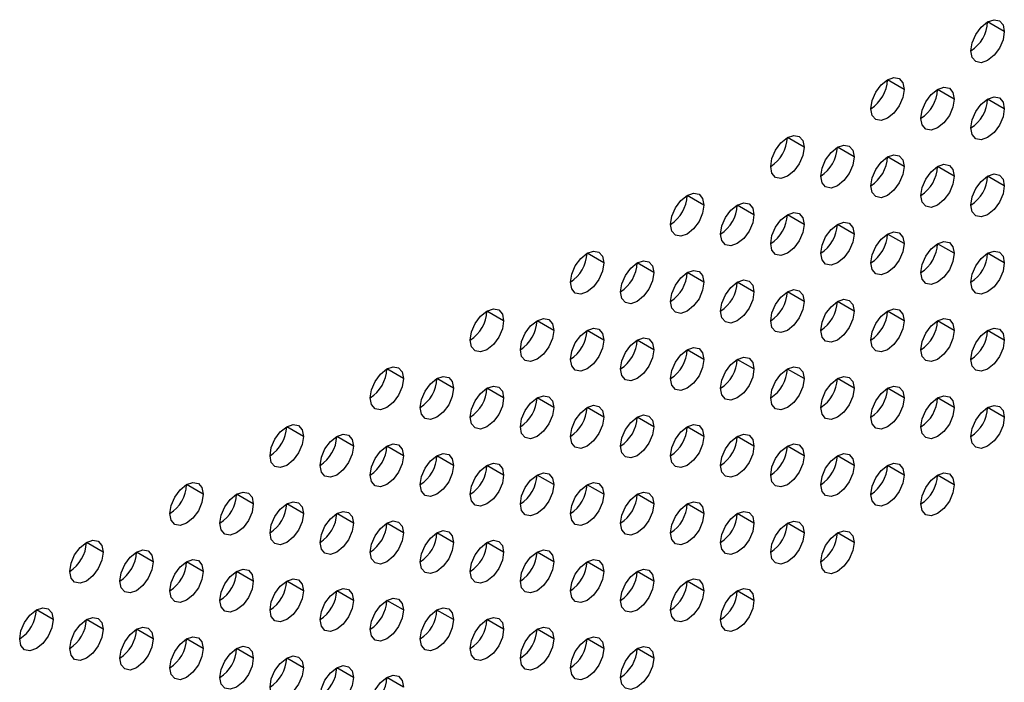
# Model space of a CAD drawing. Header units: millimetres. Extents: x 0 to 1118, y 0 to 864.
# Tile 166 of 254: x 943.83 to 950.79, y 652.74 to 657.41. Entities that reach past the tile are written whole.
import ezdxf

# ---------------------------------------------------------------- set-up
doc = ezdxf.new("R2010")
doc.units = ezdxf.units.MM

msp = doc.modelspace()

# ---------------------------------------------------------------- linework, layer by layer
at = {"color": 7, "linetype": 'Continuous', "lineweight": 25}
for p, q in [((950.7876, 657.3305), (950.6697, 657.3985)), ((950.0805, 656.9223), (949.9626, 656.9903)), ((950.434, 656.8542), (950.3162, 656.9222)), ((950.7876, 656.7861), (950.6697, 656.8542)), ((949.3734, 656.5141), (949.2555, 656.5821)), ((949.7269, 656.446), (949.6091, 656.514)), ((950.0805, 656.3779), (949.9626, 656.446)), ((950.434, 656.3098), (950.3162, 656.3779)), ((950.7876, 656.2418), (950.6697, 656.3098)), ((948.6663, 656.1059), (948.5484, 656.1739)), ((949.0198, 656.0378), (948.902, 656.1058)), ((949.3734, 655.9697), (949.2555, 656.0377)), ((949.7269, 655.9016), (949.6091, 655.9697)), ((950.0805, 655.8336), (949.9626, 655.9016)), ((950.434, 655.7655), (950.3162, 655.8335)), ((947.9592, 655.6977), (947.8413, 655.7657)), ((950.7876, 655.6974), (950.6697, 655.7654)), ((948.3127, 655.6296), (948.1949, 655.6976)), ((948.6663, 655.5615), (948.5484, 655.6295)), ((949.0198, 655.4934), (948.902, 655.5615)), ((949.3734, 655.4254), (949.2555, 655.4934)), ((949.7269, 655.3573), (949.6091, 655.4253)), ((947.2521, 655.2895), (947.1342, 655.3575)), ((950.0805, 655.2892), (949.9626, 655.3572)), ((947.6056, 655.2214), (947.4878, 655.2894)), ((950.434, 655.2211), (950.3162, 655.2892)), ((947.9592, 655.1533), (947.8413, 655.2213)), ((950.7876, 655.153), (950.6697, 655.2211)), ((948.3127, 655.0852), (948.1949, 655.1533)), ((948.6663, 655.0172), (948.5484, 655.0852)), ((949.0198, 654.9491), (948.902, 655.0171)), ((946.5449, 654.8813), (946.4271, 654.9493)), ((949.3734, 654.881), (949.2555, 654.949)), ((946.8985, 654.8132), (946.7806, 654.8812)), ((949.7269, 654.8129), (949.6091, 654.881)), ((947.2521, 654.7451), (947.1342, 654.8131)), ((950.0805, 654.7448), (949.9626, 654.8129)), ((947.6056, 654.677), (947.4878, 654.7451)), ((950.434, 654.6768), (950.3162, 654.7448)), ((947.9592, 654.6089), (947.8413, 654.677)), ((950.7876, 654.6087), (950.6697, 654.6767)), ((948.3127, 654.5409), (948.1949, 654.6089)), ((945.8378, 654.4731), (945.72, 654.5411)), ((948.6663, 654.4728), (948.5484, 654.5408)), ((946.1914, 654.405), (946.0735, 654.473)), ((949.0198, 654.4047), (948.902, 654.4727)), ((946.5449, 654.3369), (946.4271, 654.4049)), ((949.3734, 654.3366), (949.2555, 654.4047)), ((946.8985, 654.2688), (946.7806, 654.3369)), ((949.7269, 654.2686), (949.6091, 654.3366)), ((947.2521, 654.2007), (947.1342, 654.2688)), ((950.0805, 654.2005), (949.9626, 654.2685)), ((947.6056, 654.1327), (947.4878, 654.2007)), ((950.434, 654.1324), (950.3162, 654.2004)), ((945.1307, 654.0649), (945.0129, 654.1329)), ((947.9592, 654.0646), (947.8413, 654.1326)), ((945.4843, 653.9968), (945.3664, 654.0648)), ((948.3127, 653.9965), (948.1949, 654.0645)), ((945.8378, 653.9287), (945.72, 653.9967)), ((948.6663, 653.9284), (948.5484, 653.9965)), ((946.1914, 653.8606), (946.0735, 653.9287)), ((949.0198, 653.8604), (948.902, 653.9284)), ((946.5449, 653.7925), (946.4271, 653.8606)), ((949.3734, 653.7923), (949.2555, 653.8603)), ((946.8985, 653.7245), (946.7806, 653.7925)), ((949.7269, 653.7242), (949.6091, 653.7922)), ((944.4236, 653.6566), (944.3058, 653.7247)), ((947.2521, 653.6564), (947.1342, 653.7244)), ((944.7772, 653.5886), (944.6593, 653.6566)), ((947.6056, 653.5883), (947.4878, 653.6563)), ((945.1307, 653.5205), (945.0129, 653.5885)), ((947.9592, 653.5202), (947.8413, 653.5883)), ((945.4843, 653.4524), (945.3664, 653.5204)), ((948.3127, 653.4521), (948.1949, 653.5202)), ((945.8378, 653.3843), (945.72, 653.4524)), ((948.6663, 653.3841), (948.5484, 653.4521)), ((946.1914, 653.3163), (946.0735, 653.3843)), ((949.0198, 653.316), (948.902, 653.384)), ((946.5449, 653.2482), (946.4271, 653.3162)), ((944.0701, 653.1804), (943.9522, 653.2484)), ((946.8985, 653.1801), (946.7806, 653.2481)), ((944.4236, 653.1123), (944.3058, 653.1803)), ((947.2521, 653.112), (947.1342, 653.1801)), ((944.7772, 653.0442), (944.6593, 653.1122)), ((947.6056, 653.0439), (947.4878, 653.112)), ((945.1307, 652.9761), (945.0129, 653.0442)), ((947.9592, 652.9759), (947.8413, 653.0439)), ((945.4843, 652.9081), (945.3664, 652.9761)), ((945.8378, 652.84), (945.72, 652.908)), ((948.3127, 652.9078), (948.1949, 652.9758)), ((946.1914, 652.7719), (946.0735, 652.8399)), ((946.5449, 652.7038), (946.4271, 652.7719))]:
    msp.add_line(p, q, dxfattribs=at)
at = {"color": 7, "linetype": 'Continuous', "lineweight": 25, "flags": 128}
for points in [[(950.5519, 657.1944), (950.5609, 657.2517), (950.5864, 657.3106), (950.6246, 657.3621), (950.6697, 657.3985), (950.7148, 657.4142), (950.7531, 657.4068), (950.7786, 657.3774), (950.7876, 657.3305)], [(950.7876, 657.3305), (950.7786, 657.2732), (950.7531, 657.2143), (950.7148, 657.1628), (950.6697, 657.1264), (950.6246, 657.1107), (950.5864, 657.1181), (950.5609, 657.1475), (950.5519, 657.1944)], [(949.8448, 656.7862), (949.8537, 656.8435), (949.8793, 656.9024), (949.9175, 656.9539), (949.9626, 656.9903), (950.0077, 657.006), (950.046, 656.9986), (950.0715, 656.9692), (950.0805, 656.9223)], [(950.0805, 656.9223), (950.0715, 656.865), (950.046, 656.8061), (950.0077, 656.7546), (949.9626, 656.7182), (949.9175, 656.7025), (949.8793, 656.7099), (949.8537, 656.7393), (949.8448, 656.7862)], [(950.1983, 656.7181), (950.2073, 656.7754), (950.2328, 656.8343), (950.2711, 656.8859), (950.3162, 656.9223), (950.3613, 656.9379), (950.3995, 656.9305), (950.4251, 656.9011), (950.434, 656.8542)], [(950.434, 656.8542), (950.4251, 656.7969), (950.3995, 656.738), (950.3613, 656.6865), (950.3162, 656.6501), (950.2711, 656.6344), (950.2328, 656.6418), (950.2073, 656.6712), (950.1983, 656.7181)], [(950.5519, 656.6501), (950.5609, 656.7073), (950.5864, 656.7662), (950.6246, 656.8178), (950.6697, 656.8542), (950.7148, 656.8699), (950.7531, 656.8624), (950.7786, 656.833), (950.7876, 656.7861)], [(950.7876, 656.7861), (950.7786, 656.7289), (950.7531, 656.67), (950.7148, 656.6184), (950.6697, 656.582), (950.6246, 656.5663), (950.5864, 656.5738), (950.5609, 656.6032), (950.5519, 656.6501)], [(949.1377, 656.378), (949.1466, 656.4353), (949.1722, 656.4942), (949.2104, 656.5457), (949.2555, 656.5821), (949.3006, 656.5978), (949.3389, 656.5904), (949.3644, 656.561), (949.3734, 656.5141)], [(949.4912, 656.3099), (949.5002, 656.3672), (949.5257, 656.4261), (949.564, 656.4777), (949.6091, 656.5141), (949.6542, 656.5297), (949.6924, 656.5223), (949.718, 656.4929), (949.7269, 656.446)], [(949.3734, 656.5141), (949.3644, 656.4568), (949.3389, 656.3979), (949.3006, 656.3463), (949.2555, 656.31), (949.2104, 656.2943), (949.1722, 656.3017), (949.1466, 656.3311), (949.1377, 656.378)], [(949.8448, 656.2419), (949.8537, 656.2991), (949.8793, 656.358), (949.9175, 656.4096), (949.9626, 656.446), (950.0077, 656.4617), (950.046, 656.4542), (950.0715, 656.4248), (950.0805, 656.3779)], [(949.7269, 656.446), (949.718, 656.3887), (949.6924, 656.3298), (949.6542, 656.2783), (949.6091, 656.2419), (949.564, 656.2262), (949.5257, 656.2336), (949.5002, 656.263), (949.4912, 656.3099)], [(950.1983, 656.1738), (950.2073, 656.231), (950.2328, 656.2899), (950.2711, 656.3415), (950.3162, 656.3779), (950.3613, 656.3936), (950.3995, 656.3861), (950.4251, 656.3567), (950.434, 656.3098)], [(950.0805, 656.3779), (950.0715, 656.3207), (950.046, 656.2618), (950.0077, 656.2102), (949.9626, 656.1738), (949.9175, 656.1581), (949.8793, 656.1655), (949.8537, 656.195), (949.8448, 656.2419)], [(950.5519, 656.1057), (950.5609, 656.163), (950.5864, 656.2219), (950.6246, 656.2734), (950.6697, 656.3098), (950.7148, 656.3255), (950.7531, 656.3181), (950.7786, 656.2887), (950.7876, 656.2418)], [(950.434, 656.3098), (950.4251, 656.2526), (950.3995, 656.1937), (950.3613, 656.1421), (950.3162, 656.1057), (950.2711, 656.09), (950.2328, 656.0975), (950.2073, 656.1269), (950.1983, 656.1738)], [(948.4306, 655.9698), (948.4395, 656.0271), (948.4651, 656.086), (948.5033, 656.1375), (948.5484, 656.1739), (948.5935, 656.1896), (948.6317, 656.1822), (948.6573, 656.1528), (948.6663, 656.1059)], [(950.7876, 656.2418), (950.7786, 656.1845), (950.7531, 656.1256), (950.7148, 656.074), (950.6697, 656.0376), (950.6246, 656.022), (950.5864, 656.0294), (950.5609, 656.0588), (950.5519, 656.1057)], [(948.6663, 656.1059), (948.6573, 656.0486), (948.6317, 655.9897), (948.5935, 655.9381), (948.5484, 655.9017), (948.5033, 655.8861), (948.4651, 655.8935), (948.4395, 655.9229), (948.4306, 655.9698)], [(948.7841, 655.9017), (948.7931, 655.959), (948.8186, 656.0179), (948.8569, 656.0695), (948.902, 656.1058), (948.9471, 656.1215), (948.9853, 656.1141), (949.0108, 656.0847), (949.0198, 656.0378)], [(949.0198, 656.0378), (949.0108, 655.9805), (948.9853, 655.9216), (948.9471, 655.8701), (948.902, 655.8337), (948.8569, 655.818), (948.8186, 655.8254), (948.7931, 655.8548), (948.7841, 655.9017)], [(949.1377, 655.8336), (949.1466, 655.8909), (949.1722, 655.9498), (949.2104, 656.0014), (949.2555, 656.0378), (949.3006, 656.0534), (949.3389, 656.046), (949.3644, 656.0166), (949.3734, 655.9697)], [(949.3734, 655.9697), (949.3644, 655.9125), (949.3389, 655.8536), (949.3006, 655.802), (949.2555, 655.7656), (949.2104, 655.7499), (949.1722, 655.7573), (949.1466, 655.7867), (949.1377, 655.8336)], [(949.4912, 655.7656), (949.5002, 655.8228), (949.5257, 655.8817), (949.564, 655.9333), (949.6091, 655.9697), (949.6542, 655.9854), (949.6924, 655.9779), (949.718, 655.9485), (949.7269, 655.9016)], [(949.7269, 655.9016), (949.718, 655.8444), (949.6924, 655.7855), (949.6542, 655.7339), (949.6091, 655.6975), (949.564, 655.6818), (949.5257, 655.6893), (949.5002, 655.7187), (949.4912, 655.7656)], [(949.8448, 655.6975), (949.8537, 655.7547), (949.8793, 655.8136), (949.9175, 655.8652), (949.9626, 655.9016), (950.0077, 655.9173), (950.046, 655.9099), (950.0715, 655.8805), (950.0805, 655.8336)], [(950.0805, 655.8336), (950.0715, 655.7763), (950.046, 655.7174), (950.0077, 655.6658), (949.9626, 655.6294), (949.9175, 655.6138), (949.8793, 655.6212), (949.8537, 655.6506), (949.8448, 655.6975)], [(950.1983, 655.6294), (950.2073, 655.6867), (950.2328, 655.7456), (950.2711, 655.7971), (950.3162, 655.8335), (950.3613, 655.8492), (950.3995, 655.8418), (950.4251, 655.8124), (950.434, 655.7655)], [(947.7235, 655.5616), (947.7324, 655.6189), (947.758, 655.6778), (947.7962, 655.7293), (947.8413, 655.7657), (947.8864, 655.7814), (947.9246, 655.774), (947.9502, 655.7446), (947.9592, 655.6977)], [(950.434, 655.7655), (950.4251, 655.7082), (950.3995, 655.6493), (950.3613, 655.5978), (950.3162, 655.5614), (950.2711, 655.5457), (950.2328, 655.5531), (950.2073, 655.5825), (950.1983, 655.6294)], [(950.5519, 655.5613), (950.5609, 655.6186), (950.5864, 655.6775), (950.6246, 655.7291), (950.6697, 655.7655), (950.7148, 655.7811), (950.7531, 655.7737), (950.7786, 655.7443), (950.7876, 655.6974)], [(947.9592, 655.6977), (947.9502, 655.6404), (947.9246, 655.5815), (947.8864, 655.5299), (947.8413, 655.4935), (947.7962, 655.4779), (947.758, 655.4853), (947.7324, 655.5147), (947.7235, 655.5616)], [(948.077, 655.4935), (948.086, 655.5508), (948.1115, 655.6097), (948.1498, 655.6613), (948.1949, 655.6976), (948.24, 655.7133), (948.2782, 655.7059), (948.3037, 655.6765), (948.3127, 655.6296)], [(950.7876, 655.6974), (950.7786, 655.6401), (950.7531, 655.5812), (950.7148, 655.5297), (950.6697, 655.4933), (950.6246, 655.4776), (950.5864, 655.485), (950.5609, 655.5144), (950.5519, 655.5613)], [(948.3127, 655.6296), (948.3037, 655.5723), (948.2782, 655.5134), (948.24, 655.4619), (948.1949, 655.4255), (948.1498, 655.4098), (948.1115, 655.4172), (948.086, 655.4466), (948.077, 655.4935)], [(948.4306, 655.4254), (948.4395, 655.4827), (948.4651, 655.5416), (948.5033, 655.5932), (948.5484, 655.6296), (948.5935, 655.6452), (948.6317, 655.6378), (948.6573, 655.6084), (948.6663, 655.5615)], [(948.6663, 655.5615), (948.6573, 655.5043), (948.6317, 655.4454), (948.5935, 655.3938), (948.5484, 655.3574), (948.5033, 655.3417), (948.4651, 655.3491), (948.4395, 655.3785), (948.4306, 655.4254)], [(948.7841, 655.3574), (948.7931, 655.4146), (948.8186, 655.4735), (948.8569, 655.5251), (948.902, 655.5615), (948.9471, 655.5772), (948.9853, 655.5697), (949.0108, 655.5403), (949.0198, 655.4934)], [(949.0198, 655.4934), (949.0108, 655.4362), (948.9853, 655.3773), (948.9471, 655.3257), (948.902, 655.2893), (948.8569, 655.2736), (948.8186, 655.2811), (948.7931, 655.3105), (948.7841, 655.3574)], [(949.1377, 655.2893), (949.1466, 655.3465), (949.1722, 655.4054), (949.2104, 655.457), (949.2555, 655.4934), (949.3006, 655.5091), (949.3389, 655.5017), (949.3644, 655.4723), (949.3734, 655.4254)], [(949.3734, 655.4254), (949.3644, 655.3681), (949.3389, 655.3092), (949.3006, 655.2576), (949.2555, 655.2212), (949.2104, 655.2056), (949.1722, 655.213), (949.1466, 655.2424), (949.1377, 655.2893)], [(949.4912, 655.2212), (949.5002, 655.2785), (949.5257, 655.3374), (949.564, 655.3889), (949.6091, 655.4253), (949.6542, 655.441), (949.6924, 655.4336), (949.718, 655.4042), (949.7269, 655.3573)], [(947.0164, 655.1534), (947.0253, 655.2107), (947.0509, 655.2696), (947.0891, 655.3211), (947.1342, 655.3575), (947.1793, 655.3732), (947.2175, 655.3658), (947.2431, 655.3364), (947.2521, 655.2895)], [(949.7269, 655.3573), (949.718, 655.3), (949.6924, 655.2411), (949.6542, 655.1895), (949.6091, 655.1532), (949.564, 655.1375), (949.5257, 655.1449), (949.5002, 655.1743), (949.4912, 655.2212)], [(949.8448, 655.1531), (949.8537, 655.2104), (949.8793, 655.2693), (949.9175, 655.3209), (949.9626, 655.3573), (950.0077, 655.3729), (950.046, 655.3655), (950.0715, 655.3361), (950.0805, 655.2892)], [(947.2521, 655.2895), (947.2431, 655.2322), (947.2175, 655.1733), (947.1793, 655.1217), (947.1342, 655.0853), (947.0891, 655.0697), (947.0509, 655.0771), (947.0253, 655.1065), (947.0164, 655.1534)], [(947.3699, 655.0853), (947.3789, 655.1426), (947.4044, 655.2015), (947.4427, 655.253), (947.4878, 655.2894), (947.5329, 655.3051), (947.5711, 655.2977), (947.5966, 655.2683), (947.6056, 655.2214)], [(950.0805, 655.2892), (950.0715, 655.2319), (950.046, 655.173), (950.0077, 655.1215), (949.9626, 655.0851), (949.9175, 655.0694), (949.8793, 655.0768), (949.8537, 655.1062), (949.8448, 655.1531)], [(950.1983, 655.0851), (950.2073, 655.1423), (950.2328, 655.2012), (950.2711, 655.2528), (950.3162, 655.2892), (950.3613, 655.3049), (950.3995, 655.2974), (950.4251, 655.268), (950.434, 655.2211)], [(947.6056, 655.2214), (947.5966, 655.1641), (947.5711, 655.1052), (947.5329, 655.0537), (947.4878, 655.0173), (947.4427, 655.0016), (947.4044, 655.009), (947.3789, 655.0384), (947.3699, 655.0853)], [(947.7235, 655.0172), (947.7324, 655.0745), (947.758, 655.1334), (947.7962, 655.185), (947.8413, 655.2214), (947.8864, 655.237), (947.9246, 655.2296), (947.9502, 655.2002), (947.9592, 655.1533)], [(950.434, 655.2211), (950.4251, 655.1639), (950.3995, 655.105), (950.3613, 655.0534), (950.3162, 655.017), (950.2711, 655.0013), (950.2328, 655.0087), (950.2073, 655.0382), (950.1983, 655.0851)], [(950.5519, 655.017), (950.5609, 655.0742), (950.5864, 655.1331), (950.6246, 655.1847), (950.6697, 655.2211), (950.7148, 655.2368), (950.7531, 655.2293), (950.7786, 655.1999), (950.7876, 655.153)], [(947.9592, 655.1533), (947.9502, 655.096), (947.9246, 655.0372), (947.8864, 654.9856), (947.8413, 654.9492), (947.7962, 654.9335), (947.758, 654.9409), (947.7324, 654.9703), (947.7235, 655.0172)], [(948.077, 654.9492), (948.086, 655.0064), (948.1115, 655.0653), (948.1498, 655.1169), (948.1949, 655.1533), (948.24, 655.169), (948.2782, 655.1615), (948.3037, 655.1321), (948.3127, 655.0852)], [(950.7876, 655.153), (950.7786, 655.0958), (950.7531, 655.0369), (950.7148, 654.9853), (950.6697, 654.9489), (950.6246, 654.9332), (950.5864, 654.9407), (950.5609, 654.9701), (950.5519, 655.017)], [(948.3127, 655.0852), (948.3037, 655.028), (948.2782, 654.9691), (948.24, 654.9175), (948.1949, 654.8811), (948.1498, 654.8654), (948.1115, 654.8729), (948.086, 654.9023), (948.077, 654.9492)], [(948.4306, 654.8811), (948.4395, 654.9383), (948.4651, 654.9972), (948.5033, 655.0488), (948.5484, 655.0852), (948.5935, 655.1009), (948.6317, 655.0935), (948.6573, 655.0641), (948.6663, 655.0172)], [(948.6663, 655.0172), (948.6573, 654.9599), (948.6317, 654.901), (948.5935, 654.8494), (948.5484, 654.813), (948.5033, 654.7974), (948.4651, 654.8048), (948.4395, 654.8342), (948.4306, 654.8811)], [(948.7841, 654.813), (948.7931, 654.8703), (948.8186, 654.9292), (948.8569, 654.9807), (948.902, 655.0171), (948.9471, 655.0328), (948.9853, 655.0254), (949.0108, 654.996), (949.0198, 654.9491)], [(946.3092, 654.7452), (946.3182, 654.8024), (946.3438, 654.8613), (946.382, 654.9129), (946.4271, 654.9493), (946.4722, 654.965), (946.5104, 654.9576), (946.536, 654.9282), (946.5449, 654.8813)], [(949.0198, 654.9491), (949.0108, 654.8918), (948.9853, 654.8329), (948.9471, 654.7813), (948.902, 654.7449), (948.8569, 654.7293), (948.8186, 654.7367), (948.7931, 654.7661), (948.7841, 654.813)], [(949.1377, 654.7449), (949.1466, 654.8022), (949.1722, 654.8611), (949.2104, 654.9127), (949.2555, 654.9491), (949.3006, 654.9647), (949.3389, 654.9573), (949.3644, 654.9279), (949.3734, 654.881)], [(946.5449, 654.8813), (946.536, 654.824), (946.5104, 654.7651), (946.4722, 654.7135), (946.4271, 654.6771), (946.382, 654.6615), (946.3438, 654.6689), (946.3182, 654.6983), (946.3092, 654.7452)], [(946.6628, 654.6771), (946.6718, 654.7344), (946.6973, 654.7933), (946.7355, 654.8448), (946.7806, 654.8812), (946.8257, 654.8969), (946.864, 654.8895), (946.8895, 654.8601), (946.8985, 654.8132)], [(949.3734, 654.881), (949.3644, 654.8237), (949.3389, 654.7648), (949.3006, 654.7133), (949.2555, 654.6769), (949.2104, 654.6612), (949.1722, 654.6686), (949.1466, 654.698), (949.1377, 654.7449)], [(949.4912, 654.6768), (949.5002, 654.7341), (949.5257, 654.793), (949.564, 654.8446), (949.6091, 654.881), (949.6542, 654.8966), (949.6924, 654.8892), (949.718, 654.8598), (949.7269, 654.8129)], [(946.8985, 654.8132), (946.8895, 654.7559), (946.864, 654.697), (946.8257, 654.6455), (946.7806, 654.6091), (946.7355, 654.5934), (946.6973, 654.6008), (946.6718, 654.6302), (946.6628, 654.6771)], [(947.0164, 654.609), (947.0253, 654.6663), (947.0509, 654.7252), (947.0891, 654.7768), (947.1342, 654.8132), (947.1793, 654.8288), (947.2175, 654.8214), (947.2431, 654.792), (947.2521, 654.7451)], [(949.7269, 654.8129), (949.718, 654.7557), (949.6924, 654.6968), (949.6542, 654.6452), (949.6091, 654.6088), (949.564, 654.5931), (949.5257, 654.6005), (949.5002, 654.6299), (949.4912, 654.6768)], [(949.8448, 654.6088), (949.8537, 654.666), (949.8793, 654.7249), (949.9175, 654.7765), (949.9626, 654.8129), (950.0077, 654.8286), (950.046, 654.8211), (950.0715, 654.7917), (950.0805, 654.7448)], [(947.2521, 654.7451), (947.2431, 654.6878), (947.2175, 654.6289), (947.1793, 654.5774), (947.1342, 654.541), (947.0891, 654.5253), (947.0509, 654.5327), (947.0253, 654.5621), (947.0164, 654.609)], [(947.3699, 654.541), (947.3789, 654.5982), (947.4044, 654.6571), (947.4427, 654.7087), (947.4878, 654.7451), (947.5329, 654.7608), (947.5711, 654.7533), (947.5966, 654.7239), (947.6056, 654.677)], [(950.0805, 654.7448), (950.0715, 654.6876), (950.046, 654.6287), (950.0077, 654.5771), (949.9626, 654.5407), (949.9175, 654.525), (949.8793, 654.5325), (949.8537, 654.5619), (949.8448, 654.6088)], [(950.1983, 654.5407), (950.2073, 654.5979), (950.2328, 654.6568), (950.2711, 654.7084), (950.3162, 654.7448), (950.3613, 654.7605), (950.3995, 654.7531), (950.4251, 654.7237), (950.434, 654.6768)], [(947.6056, 654.677), (947.5966, 654.6198), (947.5711, 654.5609), (947.5329, 654.5093), (947.4878, 654.4729), (947.4427, 654.4572), (947.4044, 654.4647), (947.3789, 654.4941), (947.3699, 654.541)], [(947.7235, 654.4729), (947.7324, 654.5301), (947.758, 654.589), (947.7962, 654.6406), (947.8413, 654.677), (947.8864, 654.6927), (947.9246, 654.6853), (947.9502, 654.6558), (947.9592, 654.6089)], [(950.434, 654.6768), (950.4251, 654.6195), (950.3995, 654.5606), (950.3613, 654.509), (950.3162, 654.4726), (950.2711, 654.457), (950.2328, 654.4644), (950.2073, 654.4938), (950.1983, 654.5407)], [(950.5519, 654.4726), (950.5609, 654.5299), (950.5864, 654.5888), (950.6246, 654.6403), (950.6697, 654.6767), (950.7148, 654.6924), (950.7531, 654.685), (950.7786, 654.6556), (950.7876, 654.6087)], [(947.9592, 654.6089), (947.9502, 654.5517), (947.9246, 654.4928), (947.8864, 654.4412), (947.8413, 654.4048), (947.7962, 654.3891), (947.758, 654.3966), (947.7324, 654.426), (947.7235, 654.4729)], [(948.077, 654.4048), (948.086, 654.4621), (948.1115, 654.521), (948.1498, 654.5725), (948.1949, 654.6089), (948.24, 654.6246), (948.2782, 654.6172), (948.3037, 654.5878), (948.3127, 654.5409)], [(950.7876, 654.6087), (950.7786, 654.5514), (950.7531, 654.4925), (950.7148, 654.441), (950.6697, 654.4046), (950.6246, 654.3889), (950.5864, 654.3963), (950.5609, 654.4257), (950.5519, 654.4726)], [(945.6021, 654.337), (945.6111, 654.3942), (945.6367, 654.4531), (945.6749, 654.5047), (945.72, 654.5411), (945.7651, 654.5568), (945.8033, 654.5494), (945.8289, 654.52), (945.8378, 654.4731)], [(948.3127, 654.5409), (948.3037, 654.4836), (948.2782, 654.4247), (948.24, 654.3731), (948.1949, 654.3367), (948.1498, 654.3211), (948.1115, 654.3285), (948.086, 654.3579), (948.077, 654.4048)], [(948.4306, 654.3367), (948.4395, 654.394), (948.4651, 654.4529), (948.5033, 654.5045), (948.5484, 654.5408), (948.5935, 654.5565), (948.6317, 654.5491), (948.6573, 654.5197), (948.6663, 654.4728)], [(945.8378, 654.4731), (945.8289, 654.4158), (945.8033, 654.3569), (945.7651, 654.3053), (945.72, 654.2689), (945.6749, 654.2533), (945.6367, 654.2607), (945.6111, 654.2901), (945.6021, 654.337)], [(945.9557, 654.2689), (945.9647, 654.3262), (945.9902, 654.3851), (946.0284, 654.4366), (946.0735, 654.473), (946.1186, 654.4887), (946.1569, 654.4813), (946.1824, 654.4519), (946.1914, 654.405)], [(948.6663, 654.4728), (948.6573, 654.4155), (948.6317, 654.3566), (948.5935, 654.3051), (948.5484, 654.2687), (948.5033, 654.253), (948.4651, 654.2604), (948.4395, 654.2898), (948.4306, 654.3367)], [(948.7841, 654.2686), (948.7931, 654.3259), (948.8186, 654.3848), (948.8569, 654.4364), (948.902, 654.4728), (948.9471, 654.4884), (948.9853, 654.481), (949.0108, 654.4516), (949.0198, 654.4047)], [(946.1914, 654.405), (946.1824, 654.3477), (946.1569, 654.2888), (946.1186, 654.2372), (946.0735, 654.2009), (946.0284, 654.1852), (945.9902, 654.1926), (945.9647, 654.222), (945.9557, 654.2689)], [(946.3092, 654.2008), (946.3182, 654.2581), (946.3438, 654.317), (946.382, 654.3686), (946.4271, 654.405), (946.4722, 654.4206), (946.5104, 654.4132), (946.536, 654.3838), (946.5449, 654.3369)], [(949.0198, 654.4047), (949.0108, 654.3475), (948.9853, 654.2886), (948.9471, 654.237), (948.902, 654.2006), (948.8569, 654.1849), (948.8186, 654.1923), (948.7931, 654.2217), (948.7841, 654.2686)], [(949.1377, 654.2006), (949.1466, 654.2578), (949.1722, 654.3167), (949.2104, 654.3683), (949.2555, 654.4047), (949.3006, 654.4204), (949.3389, 654.4129), (949.3644, 654.3835), (949.3734, 654.3366)], [(946.5449, 654.3369), (946.536, 654.2796), (946.5104, 654.2207), (946.4722, 654.1692), (946.4271, 654.1328), (946.382, 654.1171), (946.3438, 654.1245), (946.3182, 654.1539), (946.3092, 654.2008)], [(946.6628, 654.1328), (946.6718, 654.19), (946.6973, 654.2489), (946.7355, 654.3005), (946.7806, 654.3369), (946.8257, 654.3526), (946.864, 654.3451), (946.8895, 654.3157), (946.8985, 654.2688)], [(949.3734, 654.3366), (949.3644, 654.2794), (949.3389, 654.2205), (949.3006, 654.1689), (949.2555, 654.1325), (949.2104, 654.1168), (949.1722, 654.1243), (949.1466, 654.1537), (949.1377, 654.2006)], [(949.4912, 654.1325), (949.5002, 654.1897), (949.5257, 654.2486), (949.564, 654.3002), (949.6091, 654.3366), (949.6542, 654.3523), (949.6924, 654.3449), (949.718, 654.3155), (949.7269, 654.2686)], [(946.8985, 654.2688), (946.8895, 654.2116), (946.864, 654.1527), (946.8257, 654.1011), (946.7806, 654.0647), (946.7355, 654.049), (946.6973, 654.0564), (946.6718, 654.0859), (946.6628, 654.1328)], [(947.0164, 654.0647), (947.0253, 654.1219), (947.0509, 654.1808), (947.0891, 654.2324), (947.1342, 654.2688), (947.1793, 654.2845), (947.2175, 654.277), (947.2431, 654.2476), (947.2521, 654.2007)], [(949.7269, 654.2686), (949.718, 654.2113), (949.6924, 654.1524), (949.6542, 654.1008), (949.6091, 654.0644), (949.564, 654.0488), (949.5257, 654.0562), (949.5002, 654.0856), (949.4912, 654.1325)], [(949.8448, 654.0644), (949.8537, 654.1217), (949.8793, 654.1806), (949.9175, 654.2321), (949.9626, 654.2685), (950.0077, 654.2842), (950.046, 654.2768), (950.0715, 654.2474), (950.0805, 654.2005)], [(947.2521, 654.2007), (947.2431, 654.1435), (947.2175, 654.0846), (947.1793, 654.033), (947.1342, 653.9966), (947.0891, 653.9809), (947.0509, 653.9884), (947.0253, 654.0178), (947.0164, 654.0647)], [(947.3699, 653.9966), (947.3789, 654.0539), (947.4044, 654.1128), (947.4427, 654.1643), (947.4878, 654.2007), (947.5329, 654.2164), (947.5711, 654.209), (947.5966, 654.1796), (947.6056, 654.1327)], [(950.0805, 654.2005), (950.0715, 654.1432), (950.046, 654.0843), (950.0077, 654.0327), (949.9626, 653.9964), (949.9175, 653.9807), (949.8793, 653.9881), (949.8537, 654.0175), (949.8448, 654.0644)], [(950.1983, 653.9963), (950.2073, 654.0536), (950.2328, 654.1125), (950.2711, 654.1641), (950.3162, 654.2005), (950.3613, 654.2161), (950.3995, 654.2087), (950.4251, 654.1793), (950.434, 654.1324)], [(944.895, 653.9288), (944.904, 653.986), (944.9295, 654.0449), (944.9678, 654.0965), (945.0129, 654.1329), (945.058, 654.1486), (945.0962, 654.1412), (945.1218, 654.1118), (945.1307, 654.0649)], [(947.6056, 654.1327), (947.5966, 654.0754), (947.5711, 654.0165), (947.5329, 653.9649), (947.4878, 653.9285), (947.4427, 653.9129), (947.4044, 653.9203), (947.3789, 653.9497), (947.3699, 653.9966)], [(947.7235, 653.9285), (947.7324, 653.9858), (947.758, 654.0447), (947.7962, 654.0962), (947.8413, 654.1326), (947.8864, 654.1483), (947.9246, 654.1409), (947.9502, 654.1115), (947.9592, 654.0646)], [(950.434, 654.1324), (950.4251, 654.0751), (950.3995, 654.0162), (950.3613, 653.9647), (950.3162, 653.9283), (950.2711, 653.9126), (950.2328, 653.92), (950.2073, 653.9494), (950.1983, 653.9963)], [(945.1307, 654.0649), (945.1218, 654.0076), (945.0962, 653.9487), (945.058, 653.8971), (945.0129, 653.8607), (944.9678, 653.8451), (944.9295, 653.8525), (944.904, 653.8819), (944.895, 653.9288)], [(945.2486, 653.8607), (945.2576, 653.918), (945.2831, 653.9769), (945.3213, 654.0284), (945.3664, 654.0648), (945.4115, 654.0805), (945.4498, 654.0731), (945.4753, 654.0437), (945.4843, 653.9968)], [(947.9592, 654.0646), (947.9502, 654.0073), (947.9246, 653.9484), (947.8864, 653.8969), (947.8413, 653.8605), (947.7962, 653.8448), (947.758, 653.8522), (947.7324, 653.8816), (947.7235, 653.9285)], [(948.077, 653.8604), (948.086, 653.9177), (948.1115, 653.9766), (948.1498, 654.0282), (948.1949, 654.0646), (948.24, 654.0802), (948.2782, 654.0728), (948.3037, 654.0434), (948.3127, 653.9965)], [(945.4843, 653.9968), (945.4753, 653.9395), (945.4498, 653.8806), (945.4115, 653.829), (945.3664, 653.7926), (945.3213, 653.777), (945.2831, 653.7844), (945.2576, 653.8138), (945.2486, 653.8607)], [(945.6021, 653.7926), (945.6111, 653.8499), (945.6367, 653.9088), (945.6749, 653.9604), (945.72, 653.9968), (945.7651, 654.0124), (945.8033, 654.005), (945.8289, 653.9756), (945.8378, 653.9287)], [(948.3127, 653.9965), (948.3037, 653.9392), (948.2782, 653.8804), (948.24, 653.8288), (948.1949, 653.7924), (948.1498, 653.7767), (948.1115, 653.7841), (948.086, 653.8135), (948.077, 653.8604)], [(948.4306, 653.7924), (948.4395, 653.8496), (948.4651, 653.9085), (948.5033, 653.9601), (948.5484, 653.9965), (948.5935, 654.0122), (948.6317, 654.0047), (948.6573, 653.9753), (948.6663, 653.9284)], [(945.8378, 653.9287), (945.8289, 653.8714), (945.8033, 653.8125), (945.7651, 653.761), (945.72, 653.7246), (945.6749, 653.7089), (945.6367, 653.7163), (945.6111, 653.7457), (945.6021, 653.7926)], [(945.9557, 653.7245), (945.9647, 653.7818), (945.9902, 653.8407), (946.0284, 653.8923), (946.0735, 653.9287), (946.1186, 653.9443), (946.1569, 653.9369), (946.1824, 653.9075), (946.1914, 653.8606)], [(948.6663, 653.9284), (948.6573, 653.8712), (948.6317, 653.8123), (948.5935, 653.7607), (948.5484, 653.7243), (948.5033, 653.7086), (948.4651, 653.7161), (948.4395, 653.7455), (948.4306, 653.7924)], [(948.7841, 653.7243), (948.7931, 653.7815), (948.8186, 653.8404), (948.8569, 653.892), (948.902, 653.9284), (948.9471, 653.9441), (948.9853, 653.9367), (949.0108, 653.9073), (949.0198, 653.8604)], [(946.1914, 653.8606), (946.1824, 653.8034), (946.1569, 653.7445), (946.1186, 653.6929), (946.0735, 653.6565), (946.0284, 653.6408), (945.9902, 653.6482), (945.9647, 653.6776), (945.9557, 653.7245)], [(946.3092, 653.6565), (946.3182, 653.7137), (946.3438, 653.7726), (946.382, 653.8242), (946.4271, 653.8606), (946.4722, 653.8763), (946.5104, 653.8688), (946.536, 653.8394), (946.5449, 653.7925)], [(949.0198, 653.8604), (949.0108, 653.8031), (948.9853, 653.7442), (948.9471, 653.6926), (948.902, 653.6562), (948.8569, 653.6406), (948.8186, 653.648), (948.7931, 653.6774), (948.7841, 653.7243)], [(949.1377, 653.6562), (949.1466, 653.7135), (949.1722, 653.7724), (949.2104, 653.8239), (949.2555, 653.8603), (949.3006, 653.876), (949.3389, 653.8686), (949.3644, 653.8392), (949.3734, 653.7923)], [(946.5449, 653.7925), (946.536, 653.7353), (946.5104, 653.6764), (946.4722, 653.6248), (946.4271, 653.5884), (946.382, 653.5727), (946.3438, 653.5802), (946.3182, 653.6096), (946.3092, 653.6565)], [(946.6628, 653.5884), (946.6718, 653.6457), (946.6973, 653.7045), (946.7355, 653.7561), (946.7806, 653.7925), (946.8257, 653.8082), (946.864, 653.8008), (946.8895, 653.7714), (946.8985, 653.7245)], [(949.3734, 653.7923), (949.3644, 653.735), (949.3389, 653.6761), (949.3006, 653.6245), (949.2555, 653.5881), (949.2104, 653.5725), (949.1722, 653.5799), (949.1466, 653.6093), (949.1377, 653.6562)], [(949.4912, 653.5881), (949.5002, 653.6454), (949.5257, 653.7043), (949.564, 653.7559), (949.6091, 653.7923), (949.6542, 653.8079), (949.6924, 653.8005), (949.718, 653.7711), (949.7269, 653.7242)], [(944.1879, 653.5206), (944.1969, 653.5778), (944.2224, 653.6367), (944.2607, 653.6883), (944.3058, 653.7247), (944.3509, 653.7404), (944.3891, 653.733), (944.4147, 653.7035), (944.4236, 653.6566)], [(944.5415, 653.4525), (944.5504, 653.5098), (944.576, 653.5687), (944.6142, 653.6202), (944.6593, 653.6566), (944.7044, 653.6723), (944.7427, 653.6649), (944.7682, 653.6355), (944.7772, 653.5886)], [(946.8985, 653.7245), (946.8895, 653.6672), (946.864, 653.6083), (946.8257, 653.5567), (946.7806, 653.5203), (946.7355, 653.5047), (946.6973, 653.5121), (946.6718, 653.5415), (946.6628, 653.5884)], [(947.0164, 653.5203), (947.0253, 653.5776), (947.0509, 653.6365), (947.0891, 653.688), (947.1342, 653.7244), (947.1793, 653.7401), (947.2175, 653.7327), (947.2431, 653.7033), (947.2521, 653.6564)], [(947.3699, 653.4522), (947.3789, 653.5095), (947.4044, 653.5684), (947.4427, 653.62), (947.4878, 653.6564), (947.5329, 653.672), (947.5711, 653.6646), (947.5966, 653.6352), (947.6056, 653.5883)], [(949.7269, 653.7242), (949.718, 653.6669), (949.6924, 653.608), (949.6542, 653.5565), (949.6091, 653.5201), (949.564, 653.5044), (949.5257, 653.5118), (949.5002, 653.5412), (949.4912, 653.5881)], [(944.4236, 653.6566), (944.4147, 653.5994), (944.3891, 653.5405), (944.3509, 653.4889), (944.3058, 653.4525), (944.2607, 653.4368), (944.2224, 653.4443), (944.1969, 653.4737), (944.1879, 653.5206)], [(944.895, 653.3844), (944.904, 653.4417), (944.9295, 653.5006), (944.9678, 653.5522), (945.0129, 653.5885), (945.058, 653.6042), (945.0962, 653.5968), (945.1218, 653.5674), (945.1307, 653.5205)], [(947.2521, 653.6564), (947.2431, 653.5991), (947.2175, 653.5402), (947.1793, 653.4887), (947.1342, 653.4523), (947.0891, 653.4366), (947.0509, 653.444), (947.0253, 653.4734), (947.0164, 653.5203)], [(947.7235, 653.3842), (947.7324, 653.4414), (947.758, 653.5003), (947.7962, 653.5519), (947.8413, 653.5883), (947.8864, 653.604), (947.9246, 653.5965), (947.9502, 653.5671), (947.9592, 653.5202)], [(944.7772, 653.5886), (944.7682, 653.5313), (944.7427, 653.4724), (944.7044, 653.4208), (944.6593, 653.3844), (944.6142, 653.3688), (944.576, 653.3762), (944.5504, 653.4056), (944.5415, 653.4525)], [(945.2486, 653.3163), (945.2576, 653.3736), (945.2831, 653.4325), (945.3213, 653.4841), (945.3664, 653.5205), (945.4115, 653.5361), (945.4498, 653.5287), (945.4753, 653.4993), (945.4843, 653.4524)], [(947.6056, 653.5883), (947.5966, 653.531), (947.5711, 653.4721), (947.5329, 653.4206), (947.4878, 653.3842), (947.4427, 653.3685), (947.4044, 653.3759), (947.3789, 653.4053), (947.3699, 653.4522)], [(948.077, 653.3161), (948.086, 653.3733), (948.1115, 653.4322), (948.1498, 653.4838), (948.1949, 653.5202), (948.24, 653.5359), (948.2782, 653.5285), (948.3037, 653.499), (948.3127, 653.4521)], [(945.1307, 653.5205), (945.1218, 653.4632), (945.0962, 653.4043), (945.058, 653.3528), (945.0129, 653.3164), (944.9678, 653.3007), (944.9295, 653.3081), (944.904, 653.3375), (944.895, 653.3844)], [(945.6021, 653.2483), (945.6111, 653.3055), (945.6367, 653.3644), (945.6749, 653.416), (945.72, 653.4524), (945.7651, 653.4681), (945.8033, 653.4606), (945.8289, 653.4312), (945.8378, 653.3843)], [(947.9592, 653.5202), (947.9502, 653.463), (947.9246, 653.4041), (947.8864, 653.3525), (947.8413, 653.3161), (947.7962, 653.3004), (947.758, 653.3079), (947.7324, 653.3373), (947.7235, 653.3842)], [(948.4306, 653.248), (948.4395, 653.3053), (948.4651, 653.3642), (948.5033, 653.4157), (948.5484, 653.4521), (948.5935, 653.4678), (948.6317, 653.4604), (948.6573, 653.431), (948.6663, 653.3841)], [(945.4843, 653.4524), (945.4753, 653.3952), (945.4498, 653.3363), (945.4115, 653.2847), (945.3664, 653.2483), (945.3213, 653.2326), (945.2831, 653.24), (945.2576, 653.2694), (945.2486, 653.3163)], [(945.9557, 653.1802), (945.9647, 653.2374), (945.9902, 653.2963), (946.0284, 653.3479), (946.0735, 653.3843), (946.1186, 653.4), (946.1569, 653.3926), (946.1824, 653.3632), (946.1914, 653.3163)], [(948.3127, 653.4521), (948.3037, 653.3949), (948.2782, 653.336), (948.24, 653.2844), (948.1949, 653.248), (948.1498, 653.2323), (948.1115, 653.2398), (948.086, 653.2692), (948.077, 653.3161)], [(948.7841, 653.1799), (948.7931, 653.2372), (948.8186, 653.2961), (948.8569, 653.3477), (948.902, 653.384), (948.9471, 653.3997), (948.9853, 653.3923), (949.0108, 653.3629), (949.0198, 653.316)], [(945.8378, 653.3843), (945.8289, 653.3271), (945.8033, 653.2682), (945.7651, 653.2166), (945.72, 653.1802), (945.6749, 653.1645), (945.6367, 653.172), (945.6111, 653.2014), (945.6021, 653.2483)], [(946.3092, 653.1121), (946.3182, 653.1694), (946.3438, 653.2283), (946.382, 653.2798), (946.4271, 653.3162), (946.4722, 653.3319), (946.5104, 653.3245), (946.536, 653.2951), (946.5449, 653.2482)], [(948.6663, 653.3841), (948.6573, 653.3268), (948.6317, 653.2679), (948.5935, 653.2163), (948.5484, 653.1799), (948.5033, 653.1643), (948.4651, 653.1717), (948.4395, 653.2011), (948.4306, 653.248)], [(943.8344, 653.0443), (943.8433, 653.1016), (943.8689, 653.1605), (943.9071, 653.212), (943.9522, 653.2484), (943.9973, 653.2641), (944.0356, 653.2567), (944.0611, 653.2273), (944.0701, 653.1804)], [(946.1914, 653.3163), (946.1824, 653.259), (946.1569, 653.2001), (946.1186, 653.1485), (946.0735, 653.1121), (946.0284, 653.0965), (945.9902, 653.1039), (945.9647, 653.1333), (945.9557, 653.1802)], [(946.6628, 653.044), (946.6718, 653.1013), (946.6973, 653.1602), (946.7355, 653.2118), (946.7806, 653.2482), (946.8257, 653.2638), (946.864, 653.2564), (946.8895, 653.227), (946.8985, 653.1801)], [(949.0198, 653.316), (949.0108, 653.2587), (948.9853, 653.1998), (948.9471, 653.1483), (948.902, 653.1119), (948.8569, 653.0962), (948.8186, 653.1036), (948.7931, 653.133), (948.7841, 653.1799)], [(944.1879, 652.9762), (944.1969, 653.0335), (944.2224, 653.0924), (944.2607, 653.1439), (944.3058, 653.1803), (944.3509, 653.196), (944.3891, 653.1886), (944.4147, 653.1592), (944.4236, 653.1123)], [(946.5449, 653.2482), (946.536, 653.1909), (946.5104, 653.132), (946.4722, 653.0804), (946.4271, 653.0441), (946.382, 653.0284), (946.3438, 653.0358), (946.3182, 653.0652), (946.3092, 653.1121)], [(947.0164, 652.976), (947.0253, 653.0332), (947.0509, 653.0921), (947.0891, 653.1437), (947.1342, 653.1801), (947.1793, 653.1958), (947.2175, 653.1883), (947.2431, 653.1589), (947.2521, 653.112)], [(944.0701, 653.1804), (944.0611, 653.1231), (944.0356, 653.0642), (943.9973, 653.0126), (943.9522, 652.9762), (943.9071, 652.9606), (943.8689, 652.968), (943.8433, 652.9974), (943.8344, 653.0443)], [(944.5415, 652.9081), (944.5504, 652.9654), (944.576, 653.0243), (944.6142, 653.0759), (944.6593, 653.1123), (944.7044, 653.1279), (944.7427, 653.1205), (944.7682, 653.0911), (944.7772, 653.0442)], [(946.8985, 653.1801), (946.8895, 653.1228), (946.864, 653.0639), (946.8257, 653.0124), (946.7806, 652.976), (946.7355, 652.9603), (946.6973, 652.9677), (946.6718, 652.9971), (946.6628, 653.044)], [(947.3699, 652.9079), (947.3789, 652.9651), (947.4044, 653.024), (947.4427, 653.0756), (947.4878, 653.112), (947.5329, 653.1277), (947.5711, 653.1202), (947.5966, 653.0908), (947.6056, 653.0439)], [(944.4236, 653.1123), (944.4147, 653.055), (944.3891, 652.9961), (944.3509, 652.9446), (944.3058, 652.9082), (944.2607, 652.8925), (944.2224, 652.8999), (944.1969, 652.9293), (944.1879, 652.9762)], [(944.895, 652.8401), (944.904, 652.8973), (944.9295, 652.9562), (944.9678, 653.0078), (945.0129, 653.0442), (945.058, 653.0599), (945.0962, 653.0524), (945.1218, 653.023), (945.1307, 652.9761)], [(947.2521, 653.112), (947.2431, 653.0548), (947.2175, 652.9959), (947.1793, 652.9443), (947.1342, 652.9079), (947.0891, 652.8922), (947.0509, 652.8997), (947.0253, 652.9291), (947.0164, 652.976)], [(947.7235, 652.8398), (947.7324, 652.8971), (947.758, 652.956), (947.7962, 653.0075), (947.8413, 653.0439), (947.8864, 653.0596), (947.9246, 653.0522), (947.9502, 653.0228), (947.9592, 652.9759)], [(944.7772, 653.0442), (944.7682, 652.987), (944.7427, 652.9281), (944.7044, 652.8765), (944.6593, 652.8401), (944.6142, 652.8244), (944.576, 652.8318), (944.5504, 652.8612), (944.5415, 652.9081)], [(945.2486, 652.772), (945.2576, 652.8292), (945.2831, 652.8881), (945.3213, 652.9397), (945.3664, 652.9761), (945.4115, 652.9918), (945.4498, 652.9844), (945.4753, 652.955), (945.4843, 652.9081)], [(947.6056, 653.0439), (947.5966, 652.9867), (947.5711, 652.9278), (947.5329, 652.8762), (947.4878, 652.8398), (947.4427, 652.8241), (947.4044, 652.8316), (947.3789, 652.861), (947.3699, 652.9079)], [(948.077, 652.7717), (948.086, 652.829), (948.1115, 652.8879), (948.1498, 652.9394), (948.1949, 652.9758), (948.24, 652.9915), (948.2782, 652.9841), (948.3037, 652.9547), (948.3127, 652.9078)], [(945.1307, 652.9761), (945.1218, 652.9189), (945.0962, 652.86), (945.058, 652.8084), (945.0129, 652.772), (944.9678, 652.7563), (944.9295, 652.7638), (944.904, 652.7932), (944.895, 652.8401)], [(945.4843, 652.9081), (945.4753, 652.8508), (945.4498, 652.7919), (945.4115, 652.7403), (945.3664, 652.7039), (945.3213, 652.6883), (945.2831, 652.6957), (945.2576, 652.7251), (945.2486, 652.772)], [(945.6021, 652.7039), (945.6111, 652.7612), (945.6367, 652.8201), (945.6749, 652.8716), (945.72, 652.908), (945.7651, 652.9237), (945.8033, 652.9163), (945.8289, 652.8869), (945.8378, 652.84)], [(947.9592, 652.9759), (947.9502, 652.9186), (947.9246, 652.8597), (947.8864, 652.8081), (947.8413, 652.7717), (947.7962, 652.7561), (947.758, 652.7635), (947.7324, 652.7929), (947.7235, 652.8398)], [(948.3127, 652.9078), (948.3037, 652.8505), (948.2782, 652.7916), (948.24, 652.7401), (948.1949, 652.7037), (948.1498, 652.688), (948.1115, 652.6954), (948.086, 652.7248), (948.077, 652.7717)], [(945.8378, 652.84), (945.8289, 652.7827), (945.8033, 652.7238), (945.7651, 652.6722), (945.72, 652.6358), (945.6749, 652.6202), (945.6367, 652.6276), (945.6111, 652.657), (945.6021, 652.7039)], [(945.9557, 652.6358), (945.9647, 652.6931), (945.9902, 652.752), (946.0284, 652.8036), (946.0735, 652.84), (946.1186, 652.8556), (946.1569, 652.8482), (946.1824, 652.8188), (946.1914, 652.7719)], [(946.1914, 652.7719), (946.1824, 652.7146), (946.1569, 652.6557), (946.1186, 652.6042), (946.0735, 652.5678), (946.0284, 652.5521), (945.9902, 652.5595), (945.9647, 652.5889), (945.9557, 652.6358)], [(946.3092, 652.5677), (946.3182, 652.625), (946.3438, 652.6839), (946.382, 652.7355), (946.4271, 652.7719), (946.4722, 652.7875), (946.5104, 652.7801), (946.536, 652.7507), (946.5449, 652.7038)]]:
    msp.add_lwpolyline(points, dxfattribs=at)
at = {"color": 7, "linetype": 'Continuous', "lineweight": 25}
for centre in [(950.4139, 657.4102), (949.7068, 657.002), (950.0603, 656.9339), (950.4139, 656.8658), (948.9997, 656.5938), (949.3532, 656.5257), (949.7068, 656.4576), (950.0603, 656.3895), (950.4139, 656.3214), (948.2925, 656.1855), (948.6461, 656.1175), (948.9997, 656.0494), (949.3532, 655.9813), (949.7068, 655.9132), (950.0603, 655.8452), (947.5854, 655.7773), (950.4139, 655.7771), (947.939, 655.7093), (948.2925, 655.6412), (948.6461, 655.5731), (948.9997, 655.505), (949.3532, 655.437), (946.8783, 655.3691), (949.7068, 655.3689), (947.2319, 655.3011), (950.0603, 655.3008), (947.5854, 655.233), (950.4139, 655.2327), (947.939, 655.1649), (948.2925, 655.0968), (948.6461, 655.0288), (946.1712, 654.9609), (948.9997, 654.9607), (946.5248, 654.8929), (949.3532, 654.8926), (946.8783, 654.8248), (949.7068, 654.8245), (947.2319, 654.7567), (950.0603, 654.7564), (947.5854, 654.6886), (950.4139, 654.6884), (947.939, 654.6205), (945.4641, 654.5527), (948.2925, 654.5525), (945.8177, 654.4847), (948.6461, 654.4844), (946.1712, 654.4166), (948.9997, 654.4163), (946.5248, 654.3485), (949.3532, 654.3482), (946.8783, 654.2804), (949.7068, 654.2802), (947.2319, 654.2123), (950.0603, 654.2121), (944.757, 654.1445), (947.5854, 654.1443), (945.1106, 654.0765), (947.939, 654.0762), (945.4641, 654.0084), (948.2925, 654.0081), (945.8177, 653.9403), (948.6461, 653.94), (946.1712, 653.8722), (948.9997, 653.872), (946.5248, 653.8041), (949.3532, 653.8039), (944.0499, 653.7363), (946.8783, 653.7361), (944.4035, 653.6682), (947.2319, 653.668), (944.757, 653.6002), (947.5854, 653.5999), (945.1106, 653.5321), (947.939, 653.5318), (945.4641, 653.464), (948.2925, 653.4637), (945.8177, 653.3959), (948.6461, 653.3957), (946.1712, 653.3279), (943.6964, 653.26), (946.5248, 653.2598), (944.0499, 653.192), (946.8783, 653.1917), (944.4035, 653.1239), (947.2319, 653.1236), (944.757, 653.0558), (947.5854, 653.0555), (945.1106, 652.9877), (945.4641, 652.9197), (947.939, 652.9875), (945.8177, 652.8516), (946.1712, 652.7835)]:
    msp.add_arc(centre, 0.2561, 302.60548, 357.39452, dxfattribs=at)

doc.saveas('drawing.dxf')
